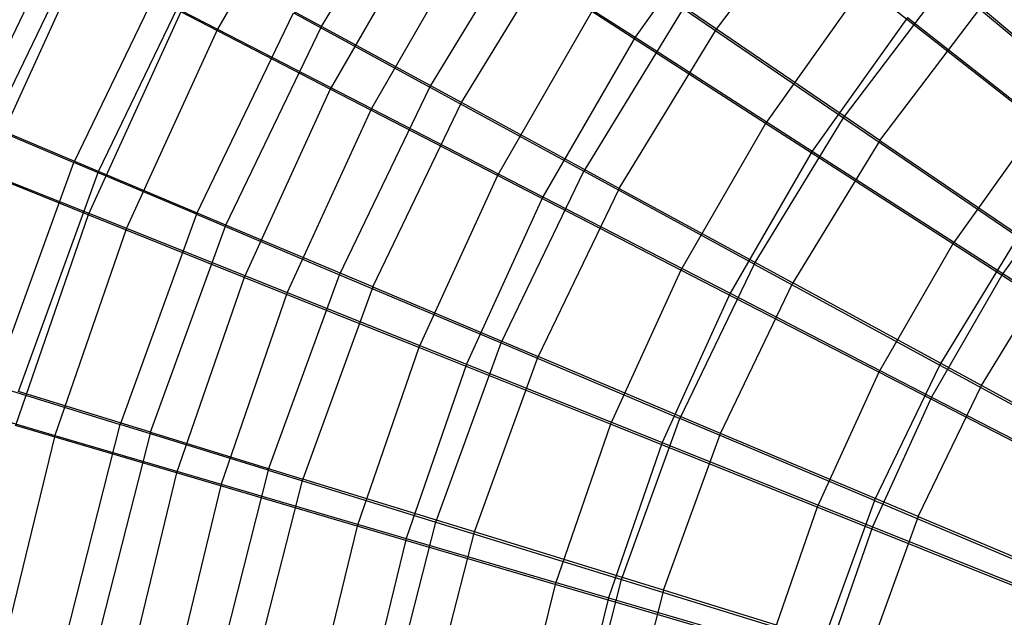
# Model space of a CAD drawing. Extents: x 0.1 to 16.1, y -7.1 to 6.9.
# Tile 11 of 118: x 3.4 to 5.4, y 0.9 to 2.1. Entities that reach past the tile are written whole.
import ezdxf

# ---------------------------------------------------------------- set-up
doc = ezdxf.new("R2010")
doc.units = 0
doc.header["$LTSCALE"] = 2.54
doc.layers.get('0').update_dxf_attribs({"color": 13, "linetype": 'CONTINUOUS'})

# ---------------------------------------------------------------- blocks, each defined once
blk = doc.blocks.new('DROPS_WOOD_A_PM_STL')
at = {"color": 0}
for p, q in [((4.0076, 2.1108, 11.4213), (4.2487, 2.5053, 11.4211)), ((4.0076, 2.1108, 11.4213), (4.2487, 2.5053, 11.4211)), ((4.8363, 2.1051, 12.2985), (5.0726, 2.4171, 12.2983)), ((4.8363, 2.1051, 12.2985), (5.0726, 2.4171, 12.2983)), ((3.2758, 1.9155, 6.0111), (3.5013, 2.3838, 6.0108)), ((3.2758, 1.9155, 6.0111), (3.5013, 2.3838, 6.0108)), ((3.3177, 1.9001, 10.4248), (3.5413, 2.3643, 10.4245)), ((3.3177, 1.9001, 10.4248), (3.5413, 2.3643, 10.4245)), ((4.235, 1.9835, 4.5412), (4.4626, 2.3559, 4.541)), ((4.235, 1.9835, 4.5412), (4.4626, 2.3559, 4.541)), ((4.3014, 1.9511, 11.877), (4.5251, 2.3171, 11.8768)), ((4.3014, 1.9511, 11.877), (4.5251, 2.3171, 11.8768)), ((4.8363, 2.1051, 12.2985), (4.5251, 2.3171, 11.8768)), ((4.8363, 2.1051, 12.2985), (4.5251, 2.3171, 11.8768)), ((3.7042, 2.273, 5.495), (3.4886, 1.8255, 5.4952)), ((3.7042, 2.273, 5.495), (3.4886, 1.8255, 5.4952)), ((3.5404, 1.8065, 10.9359), (3.7535, 2.249, 10.9356)), ((3.5404, 1.8065, 10.9359), (3.7535, 2.249, 10.9356)), ((4.0076, 2.1108, 11.4213), (3.7535, 2.249, 10.9356)), ((4.0076, 2.1108, 11.4213), (3.7535, 2.249, 10.9356)), ((5.1029, 1.9189, 3.72), (5.3198, 2.2052, 3.7198)), ((5.1029, 1.9189, 3.72), (5.3198, 2.2052, 3.7198)), ((5.3198, 2.2052, 3.7198), (5.6591, 1.9204, 3.3687)), ((5.3198, 2.2052, 3.7198), (5.6591, 1.9204, 3.3687)), ((4.7665, 2.1485, 4.1119), (4.558, 1.8074, 4.1121)), ((4.7665, 2.1485, 4.1119), (4.558, 1.8074, 4.1121)), ((4.7665, 2.1485, 4.1119), (5.1029, 1.9189, 3.72)), ((4.7665, 2.1485, 4.1119), (5.1029, 1.9189, 3.72)), ((5.1793, 1.8714, 12.6822), (5.3907, 2.1504, 12.682)), ((5.1793, 1.8714, 12.6822), (5.3907, 2.1504, 12.682)), ((5.7354, 1.8613, 13.0243), (5.3907, 2.1504, 12.682)), ((5.7354, 1.8613, 13.0243), (5.3907, 2.1504, 12.682)), ((3.746, 1.7168, 5.0038), (3.9495, 2.1392, 5.0036)), ((3.746, 1.7168, 5.0038), (3.9495, 2.1392, 5.0036)), ((3.9495, 2.1392, 5.0036), (4.235, 1.9835, 4.5412)), ((3.9495, 2.1392, 5.0036), (4.235, 1.9835, 4.5412)), ((3.807, 1.6943, 11.4215), (4.0076, 2.1108, 11.4213)), ((3.807, 1.6943, 11.4215), (4.0076, 2.1108, 11.4213)), ((4.3014, 1.9511, 11.877), (4.0076, 2.1108, 11.4213)), ((4.3014, 1.9511, 11.877), (4.0076, 2.1108, 11.4213)), ((4.6322, 1.7712, 12.2987), (4.8363, 2.1051, 12.2985)), ((4.6322, 1.7712, 12.2987), (4.8363, 2.1051, 12.2985)), ((5.1793, 1.8714, 12.6822), (4.8363, 2.1051, 12.2985)), ((5.1793, 1.8714, 12.6822), (4.8363, 2.1051, 12.2985)), ((4.0456, 1.5902, 4.5414), (4.235, 1.9835, 4.5412)), ((4.0456, 1.5902, 4.5414), (4.235, 1.9835, 4.5412)), ((4.235, 1.9835, 4.5412), (4.558, 1.8074, 4.1121)), ((4.235, 1.9835, 4.5412), (4.558, 1.8074, 4.1121)), ((4.1153, 1.5646, 11.8772), (4.3014, 1.9511, 11.877)), ((4.1153, 1.5646, 11.8772), (4.3014, 1.9511, 11.877)), ((4.6322, 1.7712, 12.2987), (4.3014, 1.9511, 11.877)), ((4.6322, 1.7712, 12.2987), (4.3014, 1.9511, 11.877)), ((3.2758, 1.9155, 6.0111), (3.4886, 1.8255, 5.4952)), ((3.2758, 1.9155, 6.0111), (3.4886, 1.8255, 5.4952)), ((3.5404, 1.8065, 10.9359), (3.3177, 1.9001, 10.4248)), ((3.5404, 1.8065, 10.9359), (3.3177, 1.9001, 10.4248)), ((4.9156, 1.6124, 3.7201), (5.1029, 1.9189, 3.72)), ((4.9156, 1.6124, 3.7201), (5.1029, 1.9189, 3.72)), ((5.1029, 1.9189, 3.72), (5.4689, 1.6692, 3.3688)), ((5.1029, 1.9189, 3.72), (5.4689, 1.6692, 3.3688)), ((5.1793, 1.8714, 12.6822), (4.9968, 1.5728, 12.6823)), ((5.1793, 1.8714, 12.6822), (4.9968, 1.5728, 12.6823)), ((5.1793, 1.8714, 12.6822), (5.5512, 1.6181, 13.0244)), ((5.1793, 1.8714, 12.6822), (5.5512, 1.6181, 13.0244)), ((3.3188, 1.3587, 5.4954), (3.4886, 1.8255, 5.4952)), ((3.3188, 1.3587, 5.4954), (3.4886, 1.8255, 5.4952)), ((3.746, 1.7168, 5.0038), (3.4886, 1.8255, 5.4952)), ((3.746, 1.7168, 5.0038), (3.4886, 1.8255, 5.4952)), ((3.3724, 1.345, 10.9361), (3.5404, 1.8065, 10.9359)), ((3.3724, 1.345, 10.9361), (3.5404, 1.8065, 10.9359)), ((3.807, 1.6943, 11.4215), (3.5404, 1.8065, 10.9359)), ((3.807, 1.6943, 11.4215), (3.5404, 1.8065, 10.9359)), ((4.3845, 1.4471, 4.1123), (4.558, 1.8074, 4.1121)), ((4.3845, 1.4471, 4.1123), (4.558, 1.8074, 4.1121)), ((4.9156, 1.6124, 3.7201), (4.558, 1.8074, 4.1121)), ((4.9156, 1.6124, 3.7201), (4.558, 1.8074, 4.1121)), ((4.6322, 1.7712, 12.2987), (4.4624, 1.4186, 12.2988)), ((4.6322, 1.7712, 12.2987), (4.4624, 1.4186, 12.2988)), ((4.6322, 1.7712, 12.2987), (4.9968, 1.5728, 12.6823)), ((4.6322, 1.7712, 12.2987), (4.9968, 1.5728, 12.6823)), ((3.746, 1.7168, 5.0038), (3.5857, 1.2762, 5.004)), ((3.746, 1.7168, 5.0038), (3.5857, 1.2762, 5.004)), ((3.746, 1.7168, 5.0038), (4.0456, 1.5902, 4.5414)), ((3.746, 1.7168, 5.0038), (4.0456, 1.5902, 4.5414)), ((3.6489, 1.2599, 11.4217), (3.807, 1.6943, 11.4215)), ((3.6489, 1.2599, 11.4217), (3.807, 1.6943, 11.4215)), ((4.1153, 1.5646, 11.8772), (3.807, 1.6943, 11.4215)), ((4.1153, 1.5646, 11.8772), (3.807, 1.6943, 11.4215)), ((5.3046, 1.4004, 3.3689), (5.4689, 1.6692, 3.3688)), ((5.3046, 1.4004, 3.3689), (5.4689, 1.6692, 3.3688)), ((4.9156, 1.6124, 3.7201), (4.7598, 1.2888, 3.7203)), ((4.9156, 1.6124, 3.7201), (4.7598, 1.2888, 3.7203)), ((4.9156, 1.6124, 3.7201), (5.3046, 1.4004, 3.3689)), ((4.9156, 1.6124, 3.7201), (5.3046, 1.4004, 3.3689)), ((5.3921, 1.3577, 13.0245), (5.5512, 1.6181, 13.0244)), ((5.3921, 1.3577, 13.0245), (5.5512, 1.6181, 13.0244)), ((3.8963, 1.1801, 4.5416), (4.0456, 1.5902, 4.5414)), ((3.8963, 1.1801, 4.5416), (4.0456, 1.5902, 4.5414)), ((4.0456, 1.5902, 4.5414), (4.3845, 1.4471, 4.1123)), ((4.0456, 1.5902, 4.5414), (4.3845, 1.4471, 4.1123)), ((4.845, 1.2575, 12.6825), (4.9968, 1.5728, 12.6823)), ((4.845, 1.2575, 12.6825), (4.9968, 1.5728, 12.6823)), ((5.3921, 1.3577, 13.0245), (4.9968, 1.5728, 12.6823)), ((5.3921, 1.3577, 13.0245), (4.9968, 1.5728, 12.6823)), ((4.1153, 1.5646, 11.8772), (3.9686, 1.1616, 11.8774)), ((4.1153, 1.5646, 11.8772), (3.9686, 1.1616, 11.8774)), ((4.1153, 1.5646, 11.8772), (4.4624, 1.4186, 12.2988)), ((4.1153, 1.5646, 11.8772), (4.4624, 1.4186, 12.2988)), ((4.2478, 1.0715, 4.1124), (4.3845, 1.4471, 4.1123)), ((4.2478, 1.0715, 4.1124), (4.3845, 1.4471, 4.1123)), ((4.3845, 1.4471, 4.1123), (4.7598, 1.2888, 3.7203)), ((4.3845, 1.4471, 4.1123), (4.7598, 1.2888, 3.7203)), ((4.3285, 1.0508, 12.299), (4.4624, 1.4186, 12.2988)), ((4.3285, 1.0508, 12.299), (4.4624, 1.4186, 12.2988)), ((4.845, 1.2575, 12.6825), (4.4624, 1.4186, 12.2988)), ((4.845, 1.2575, 12.6825), (4.4624, 1.4186, 12.2988)), ((5.1679, 1.1166, 3.3691), (5.3046, 1.4004, 3.3689)), ((5.1679, 1.1166, 3.3691), (5.3046, 1.4004, 3.3689)), ((5.3046, 1.4004, 3.3689), (5.7213, 1.1733, 3.0618)), ((5.3046, 1.4004, 3.3689), (5.7213, 1.1733, 3.0618)), ((3.3188, 1.3587, 5.4954), (3.5857, 1.2762, 5.004)), ((3.3188, 1.3587, 5.4954), (3.5857, 1.2762, 5.004)), ((3.6489, 1.2599, 11.4217), (3.3724, 1.345, 10.9361)), ((3.6489, 1.2599, 11.4217), (3.3724, 1.345, 10.9361)), ((5.2597, 1.0828, 13.0247), (5.3921, 1.3577, 13.0245)), ((5.2597, 1.0828, 13.0247), (5.3921, 1.3577, 13.0245)), ((5.8142, 1.128, 13.3221), (5.3921, 1.3577, 13.0245)), ((5.8142, 1.128, 13.3221), (5.3921, 1.3577, 13.0245)), ((4.6369, 0.9512, 3.7205), (4.7598, 1.2888, 3.7203)), ((4.6369, 0.9512, 3.7205), (4.7598, 1.2888, 3.7203)), ((5.1679, 1.1166, 3.3691), (4.7598, 1.2888, 3.7203)), ((5.1679, 1.1166, 3.3691), (4.7598, 1.2888, 3.7203)), ((3.47, 0.8218, 5.0043), (3.5857, 1.2762, 5.004)), ((3.47, 0.8218, 5.0043), (3.5857, 1.2762, 5.004)), ((3.6489, 1.2599, 11.4217), (3.5349, 0.812, 11.422)), ((3.6489, 1.2599, 11.4217), (3.5349, 0.812, 11.422)), ((3.8963, 1.1801, 4.5416), (3.5857, 1.2762, 5.004)), ((3.8963, 1.1801, 4.5416), (3.5857, 1.2762, 5.004)), ((3.6489, 1.2599, 11.4217), (3.9686, 1.1616, 11.8774)), ((3.6489, 1.2599, 11.4217), (3.9686, 1.1616, 11.8774)), ((4.7253, 0.9286, 12.6827), (4.845, 1.2575, 12.6825)), ((4.7253, 0.9286, 12.6827), (4.845, 1.2575, 12.6825)), ((5.2597, 1.0828, 13.0247), (4.845, 1.2575, 12.6825)), ((5.2597, 1.0828, 13.0247), (4.845, 1.2575, 12.6825)), ((3.8963, 1.1801, 4.5416), (3.7886, 0.7571, 4.5418)), ((3.8963, 1.1801, 4.5416), (3.7886, 0.7571, 4.5418)), ((3.8963, 1.1801, 4.5416), (4.2478, 1.0715, 4.1124)), ((3.8963, 1.1801, 4.5416), (4.2478, 1.0715, 4.1124)), ((3.8628, 0.7459, 11.8776), (3.9686, 1.1616, 11.8774)), ((3.8628, 0.7459, 11.8776), (3.9686, 1.1616, 11.8774)), ((4.3285, 1.0508, 12.299), (3.9686, 1.1616, 11.8774)), ((4.3285, 1.0508, 12.299), (3.9686, 1.1616, 11.8774)), ((5.1679, 1.1166, 3.3691), (5.0601, 0.8205, 3.3692)), ((5.1679, 1.1166, 3.3691), (5.0601, 0.8205, 3.3692)), ((5.1679, 1.1166, 3.3691), (5.6051, 0.9321, 3.0619)), ((5.1679, 1.1166, 3.3691), (5.6051, 0.9321, 3.0619)), ((5.2597, 1.0828, 13.0247), (5.1553, 0.7961, 13.0248)), ((5.2597, 1.0828, 13.0247), (5.1553, 0.7961, 13.0248)), ((5.2597, 1.0828, 13.0247), (5.7026, 0.8963, 13.3222)), ((5.2597, 1.0828, 13.0247), (5.7026, 0.8963, 13.3222)), ((4.1491, 0.684, 4.1126), (4.2478, 1.0715, 4.1124)), ((4.1491, 0.684, 4.1126), (4.2478, 1.0715, 4.1124)), ((4.2478, 1.0715, 4.1124), (4.6369, 0.9512, 3.7205)), ((4.2478, 1.0715, 4.1124), (4.6369, 0.9512, 3.7205)), ((4.2319, 0.6715, 12.2992), (4.3285, 1.0508, 12.299)), ((4.2319, 0.6715, 12.2992), (4.3285, 1.0508, 12.299)), ((4.7253, 0.9286, 12.6827), (4.3285, 1.0508, 12.299)), ((4.7253, 0.9286, 12.6827), (4.3285, 1.0508, 12.299)), ((4.5483, 0.6031, 3.7206), (4.6369, 0.9512, 3.7205)), ((4.5483, 0.6031, 3.7206), (4.6369, 0.9512, 3.7205)), ((4.6369, 0.9512, 3.7205), (5.0601, 0.8205, 3.3692)), ((4.6369, 0.9512, 3.7205), (5.0601, 0.8205, 3.3692)), ((4.7253, 0.9286, 12.6827), (4.6389, 0.5894, 12.6828)), ((4.7253, 0.9286, 12.6827), (4.6389, 0.5894, 12.6828)), ((5.1553, 0.7961, 13.0248), (4.7253, 0.9286, 12.6827)), ((5.1553, 0.7961, 13.0248), (4.7253, 0.9286, 12.6827))]:
    blk.add_line(p, q, dxfattribs=at)

msp = doc.modelspace()

# ---------------------------------------------------------------- linework, layer by layer
at = {"color": 0}
for p, q in [((4.0192, 2.503, 11.7314), (3.7895, 2.1052, 11.7316)), ((4.0192, 2.503, 11.7314), (3.7895, 2.1052, 11.7316)), ((4.8895, 2.4028, 12.5867), (4.6655, 2.0881, 12.5868)), ((4.8895, 2.4028, 12.5867), (4.6655, 2.0881, 12.5868)), ((4.2433, 2.3552, 4.2693), (4.0262, 1.9793, 4.2694)), ((4.2433, 2.3552, 4.2693), (4.0262, 1.9793, 4.2694)), ((4.3251, 2.3067, 12.1776), (4.1127, 1.9388, 12.1778)), ((4.3251, 2.3067, 12.1776), (4.1127, 1.9388, 12.1778)), ((4.3251, 2.3067, 12.1776), (4.6655, 2.0881, 12.5868)), ((4.3251, 2.3067, 12.1776), (4.6655, 2.0881, 12.5868)), ((3.5058, 2.2512, 11.2528), (3.3024, 1.8057, 11.253)), ((3.5058, 2.2512, 11.2528), (3.3024, 1.8057, 11.253)), ((3.5058, 2.2512, 11.2528), (3.7895, 2.1052, 11.7316)), ((3.5058, 2.2512, 11.2528), (3.7895, 2.1052, 11.7316)), ((5.1453, 2.1969, 3.4711), (4.9392, 1.9075, 3.4712)), ((5.1453, 2.1969, 3.4711), (4.9392, 1.9075, 3.4712)), ((5.5125, 1.908, 3.1352), (5.1453, 2.1969, 3.4711)), ((5.5125, 1.908, 3.1352), (5.1453, 2.1969, 3.4711)), ((3.7129, 2.1411, 4.7242), (3.5187, 1.7158, 4.7244)), ((3.7129, 2.1411, 4.7242), (3.5187, 1.7158, 4.7244)), ((4.0262, 1.9793, 4.2694), (3.7129, 2.1411, 4.7242)), ((4.0262, 1.9793, 4.2694), (3.7129, 2.1411, 4.7242)), ((4.5751, 2.1417, 3.8504), (4.3769, 1.7983, 3.8506)), ((4.5751, 2.1417, 3.8504), (4.3769, 1.7983, 3.8506)), ((4.9392, 1.9075, 3.4712), (4.5751, 2.1417, 3.8504)), ((4.9392, 1.9075, 3.4712), (4.5751, 2.1417, 3.8504)), ((5.2369, 2.1297, 12.9553), (5.0373, 1.8494, 12.9555)), ((5.2369, 2.1297, 12.9553), (5.0373, 1.8494, 12.9555)), ((5.2369, 2.1297, 12.9553), (5.6105, 1.8361, 13.2799)), ((5.2369, 2.1297, 12.9553), (5.6105, 1.8361, 13.2799)), ((3.7895, 2.1052, 11.7316), (3.5987, 1.6874, 11.7319)), ((3.7895, 2.1052, 11.7316), (3.5987, 1.6874, 11.7319)), ((3.7895, 2.1052, 11.7316), (4.1127, 1.9388, 12.1778)), ((3.7895, 2.1052, 11.7316), (4.1127, 1.9388, 12.1778)), ((4.6655, 2.0881, 12.5868), (4.4723, 1.7536, 12.587)), ((4.6655, 2.0881, 12.5868), (4.4723, 1.7536, 12.587)), ((4.6655, 2.0881, 12.5868), (5.0373, 1.8494, 12.9555)), ((4.6655, 2.0881, 12.5868), (5.0373, 1.8494, 12.9555)), ((4.0262, 1.9793, 4.2694), (3.8459, 1.5845, 4.2697)), ((4.0262, 1.9793, 4.2694), (3.8459, 1.5845, 4.2697)), ((4.3769, 1.7983, 3.8506), (4.0262, 1.9793, 4.2694)), ((4.3769, 1.7983, 3.8506), (4.0262, 1.9793, 4.2694)), ((4.1127, 1.9388, 12.1778), (3.9362, 1.5525, 12.178)), ((4.1127, 1.9388, 12.1778), (3.9362, 1.5525, 12.178)), ((4.1127, 1.9388, 12.1778), (4.4723, 1.7536, 12.587)), ((4.1127, 1.9388, 12.1778), (4.4723, 1.7536, 12.587)), ((4.9392, 1.9075, 3.4712), (4.7615, 1.5998, 3.4714)), ((4.9392, 1.9075, 3.4712), (4.7615, 1.5998, 3.4714)), ((5.3321, 1.6548, 3.1353), (4.9392, 1.9075, 3.4712)), ((5.3321, 1.6548, 3.1353), (4.9392, 1.9075, 3.4712)), ((5.5125, 1.908, 3.1352), (5.3321, 1.6548, 3.1353)), ((5.5125, 1.908, 3.1352), (5.3321, 1.6548, 3.1353)), ((5.0373, 1.8494, 12.9555), (4.8652, 1.5513, 12.9556)), ((5.0373, 1.8494, 12.9555), (4.8652, 1.5513, 12.9556)), ((5.0373, 1.8494, 12.9555), (5.4371, 1.5926, 13.2801)), ((5.0373, 1.8494, 12.9555), (5.4371, 1.5926, 13.2801)), ((3.5187, 1.7158, 4.7244), (3.2334, 1.8302, 5.2109)), ((3.5187, 1.7158, 4.7244), (3.2334, 1.8302, 5.2109)), ((5.6105, 1.8361, 13.2799), (5.4371, 1.5926, 13.2801)), ((5.6105, 1.8361, 13.2799), (5.4371, 1.5926, 13.2801)), ((3.3024, 1.8057, 11.253), (3.5987, 1.6874, 11.7319)), ((3.3024, 1.8057, 11.253), (3.5987, 1.6874, 11.7319)), ((4.3769, 1.7983, 3.8506), (4.2122, 1.4377, 3.8507)), ((4.3769, 1.7983, 3.8506), (4.2122, 1.4377, 3.8507)), ((4.7615, 1.5998, 3.4714), (4.3769, 1.7983, 3.8506)), ((4.7615, 1.5998, 3.4714), (4.3769, 1.7983, 3.8506)), ((4.4723, 1.7536, 12.587), (4.3119, 1.4023, 12.5872)), ((4.4723, 1.7536, 12.587), (4.3119, 1.4023, 12.5872)), ((4.4723, 1.7536, 12.587), (4.8652, 1.5513, 12.9556)), ((4.4723, 1.7536, 12.587), (4.8652, 1.5513, 12.9556)), ((3.5187, 1.7158, 4.7244), (3.3658, 1.2739, 4.7247)), ((3.5187, 1.7158, 4.7244), (3.3658, 1.2739, 4.7247)), ((3.8459, 1.5845, 4.2697), (3.5187, 1.7158, 4.7244)), ((3.8459, 1.5845, 4.2697), (3.5187, 1.7158, 4.7244)), ((3.5987, 1.6874, 11.7319), (3.4484, 1.2533, 11.7321)), ((3.5987, 1.6874, 11.7319), (3.4484, 1.2533, 11.7321)), ((3.5987, 1.6874, 11.7319), (3.9362, 1.5525, 12.178)), ((3.5987, 1.6874, 11.7319), (3.9362, 1.5525, 12.178)), ((5.3321, 1.6548, 3.1353), (5.1767, 1.3856, 3.1355)), ((5.3321, 1.6548, 3.1353), (5.1767, 1.3856, 3.1355)), ((5.7504, 1.3859, 2.8457), (5.3321, 1.6548, 3.1353)), ((5.7504, 1.3859, 2.8457), (5.3321, 1.6548, 3.1353)), ((4.7615, 1.5998, 3.4714), (4.6139, 1.2767, 3.4716)), ((4.7615, 1.5998, 3.4714), (4.6139, 1.2767, 3.4716)), ((5.1767, 1.3856, 3.1355), (4.7615, 1.5998, 3.4714)), ((5.1767, 1.3856, 3.1355), (4.7615, 1.5998, 3.4714)), ((5.4371, 1.5926, 13.2801), (5.2876, 1.3337, 13.2802)), ((5.4371, 1.5926, 13.2801), (5.2876, 1.3337, 13.2802)), ((5.4371, 1.5926, 13.2801), (5.8612, 1.3202, 13.5577)), ((5.4371, 1.5926, 13.2801), (5.8612, 1.3202, 13.5577)), ((3.8459, 1.5845, 4.2697), (3.704, 1.1744, 4.2699)), ((3.8459, 1.5845, 4.2697), (3.704, 1.1744, 4.2699)), ((4.2122, 1.4377, 3.8507), (3.8459, 1.5845, 4.2697)), ((4.2122, 1.4377, 3.8507), (3.8459, 1.5845, 4.2697)), ((3.9362, 1.5525, 12.178), (3.7973, 1.1511, 12.1782)), ((3.9362, 1.5525, 12.178), (3.7973, 1.1511, 12.1782)), ((3.9362, 1.5525, 12.178), (4.3119, 1.4023, 12.5872)), ((3.9362, 1.5525, 12.178), (4.3119, 1.4023, 12.5872)), ((4.8652, 1.5513, 12.9556), (4.7222, 1.2382, 12.9558)), ((4.8652, 1.5513, 12.9556), (4.7222, 1.2382, 12.9558)), ((4.8652, 1.5513, 12.9556), (5.2876, 1.3337, 13.2802)), ((4.8652, 1.5513, 12.9556), (5.2876, 1.3337, 13.2802)), ((4.2122, 1.4377, 3.8507), (4.0825, 1.063, 3.8509)), ((4.2122, 1.4377, 3.8507), (4.0825, 1.063, 3.8509)), ((4.6139, 1.2767, 3.4716), (4.2122, 1.4377, 3.8507)), ((4.6139, 1.2767, 3.4716), (4.2122, 1.4377, 3.8507)), ((4.3119, 1.4023, 12.5872), (4.1855, 1.0373, 12.5874)), ((4.3119, 1.4023, 12.5872), (4.1855, 1.0373, 12.5874)), ((4.3119, 1.4023, 12.5872), (4.7222, 1.2382, 12.9558)), ((4.3119, 1.4023, 12.5872), (4.7222, 1.2382, 12.9558)), ((5.1767, 1.3856, 3.1355), (5.0476, 1.1029, 3.1356)), ((5.1767, 1.3856, 3.1355), (5.0476, 1.1029, 3.1356)), ((5.6186, 1.1577, 2.8458), (5.1767, 1.3856, 3.1355)), ((5.6186, 1.1577, 2.8458), (5.1767, 1.3856, 3.1355)), ((3.1422, 1.3429, 11.2532), (3.4484, 1.2533, 11.7321)), ((3.1422, 1.3429, 11.2532), (3.4484, 1.2533, 11.7321)), ((5.2876, 1.3337, 13.2802), (5.1634, 1.0617, 13.2803)), ((5.2876, 1.3337, 13.2802), (5.1634, 1.0617, 13.2803)), ((5.2876, 1.3337, 13.2802), (5.7357, 1.1028, 13.5578)), ((5.2876, 1.3337, 13.2802), (5.7357, 1.1028, 13.5578)), ((3.704, 1.1744, 4.2699), (3.3658, 1.2739, 4.7247)), ((3.704, 1.1744, 4.2699), (3.3658, 1.2739, 4.7247)), ((4.6139, 1.2767, 3.4716), (4.4977, 0.9409, 3.4717)), ((4.6139, 1.2767, 3.4716), (4.4977, 0.9409, 3.4717)), ((5.0476, 1.1029, 3.1356), (4.6139, 1.2767, 3.4716)), ((5.0476, 1.1029, 3.1356), (4.6139, 1.2767, 3.4716)), ((3.4484, 1.2533, 11.7321), (3.3401, 0.8068, 11.7323)), ((3.4484, 1.2533, 11.7321), (3.3401, 0.8068, 11.7323)), ((3.4484, 1.2533, 11.7321), (3.7973, 1.1511, 12.1782)), ((3.4484, 1.2533, 11.7321), (3.7973, 1.1511, 12.1782)), ((4.7222, 1.2382, 12.9558), (4.6096, 0.9129, 12.956)), ((4.7222, 1.2382, 12.9558), (4.6096, 0.9129, 12.956)), ((4.7222, 1.2382, 12.9558), (5.1634, 1.0617, 13.2803)), ((4.7222, 1.2382, 12.9558), (5.1634, 1.0617, 13.2803)), ((3.704, 1.1744, 4.2699), (3.6017, 0.7526, 4.2701)), ((3.704, 1.1744, 4.2699), (3.6017, 0.7526, 4.2701)), ((4.0825, 1.063, 3.8509), (3.704, 1.1744, 4.2699)), ((4.0825, 1.063, 3.8509), (3.704, 1.1744, 4.2699)), ((3.7973, 1.1511, 12.1782), (3.6972, 0.7383, 12.1784)), ((3.7973, 1.1511, 12.1782), (3.6972, 0.7383, 12.1784)), ((3.7973, 1.1511, 12.1782), (4.1855, 1.0373, 12.5874)), ((3.7973, 1.1511, 12.1782), (4.1855, 1.0373, 12.5874)), ((5.0476, 1.1029, 3.1356), (4.9459, 0.8091, 3.1357)), ((5.0476, 1.1029, 3.1356), (4.9459, 0.8091, 3.1357)), ((5.5092, 0.9179, 2.8459), (5.0476, 1.1029, 3.1356)), ((5.5092, 0.9179, 2.8459), (5.0476, 1.1029, 3.1356)), ((4.0825, 1.063, 3.8509), (3.989, 0.6777, 3.8511)), ((4.0825, 1.063, 3.8509), (3.989, 0.6777, 3.8511)), ((4.4977, 0.9409, 3.4717), (4.0825, 1.063, 3.8509)), ((4.4977, 0.9409, 3.4717), (4.0825, 1.063, 3.8509)), ((5.1634, 1.0617, 13.2803), (5.0656, 0.7792, 13.2805)), ((5.1634, 1.0617, 13.2803), (5.0656, 0.7792, 13.2805)), ((5.1634, 1.0617, 13.2803), (5.6314, 0.8745, 13.5579)), ((5.1634, 1.0617, 13.2803), (5.6314, 0.8745, 13.5579)), ((4.1855, 1.0373, 12.5874), (4.0945, 0.6619, 12.5876)), ((4.1855, 1.0373, 12.5874), (4.0945, 0.6619, 12.5876)), ((4.1855, 1.0373, 12.5874), (4.6096, 0.9129, 12.956)), ((4.1855, 1.0373, 12.5874), (4.6096, 0.9129, 12.956)), ((4.4977, 0.9409, 3.4717), (4.414, 0.5956, 3.4719)), ((4.4977, 0.9409, 3.4717), (4.414, 0.5956, 3.4719)), ((4.9459, 0.8091, 3.1357), (4.4977, 0.9409, 3.4717)), ((4.9459, 0.8091, 3.1357), (4.4977, 0.9409, 3.4717)), ((4.6096, 0.9129, 12.956), (4.5285, 0.5784, 12.9561)), ((4.6096, 0.9129, 12.956), (4.5285, 0.5784, 12.9561)), ((4.6096, 0.9129, 12.956), (5.0656, 0.7792, 13.2805)), ((4.6096, 0.9129, 12.956), (5.0656, 0.7792, 13.2805))]:
    msp.add_line(p, q, dxfattribs=at)

# ---------------------------------------------------------------- block references
msp.add_blockref('DROPS_WOOD_A_PM_STL', (0, 0), dxfattribs=at)

doc.saveas('drawing.dxf')
